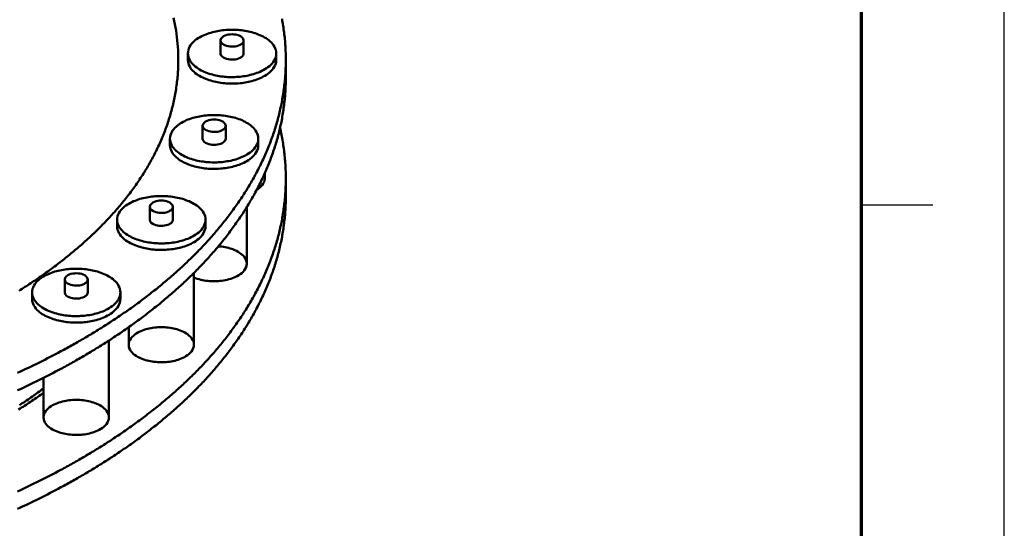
# Model space of a CAD drawing. Header units: millimetres. Extents: x 0 to 841, y 0 to 594.
# Tile 216 of 226: x 772 to 841, y 248 to 284. Entities that reach past the tile are written whole.
import ezdxf

# ---------------------------------------------------------------- set-up
doc = ezdxf.new("R2010")
doc.units = ezdxf.units.MM
for name, color, linetype, lineweight in [('FINA', 7, 'CONTINUOUS', 25), ('MARCO', 7, 'CONTINUOUS', 70), ('VIS', 7, 'CONTINUOUS', 50)]:
    doc.layers.add(name, color=color, linetype=linetype, lineweight=lineweight)

msp = doc.modelspace()

# ---------------------------------------------------------------- linework, layer by layer
at = {"layer": 'FINA'}
msp.add_line((831, 270.909), (836, 270.909), dxfattribs=at)
msp.add_lwpolyline([(0, 0), (841, 0), (841, 594), (0, 594)], close=True, dxfattribs=at)
at = {"layer": 'MARCO'}
msp.add_lwpolyline([(20, 10), (831, 10), (831, 584), (20, 584)], close=True, dxfattribs=at)
at = {"layer": 'VIS'}
for points in [[(783.209, 281.064), (783.207, 281.292), (783.202, 281.52), (783.192, 281.748), (783.178, 281.976), (783.161, 282.204), (783.139, 282.431), (783.114, 282.658), (783.085, 282.884), (783.052, 283.11), (783.015, 283.335), (782.975, 283.56), (782.931, 283.784), (782.883, 284.007)], [(783.209, 281.064), (783.207, 281.292), (783.202, 281.52), (783.192, 281.748), (783.178, 281.976), (783.161, 282.204), (783.139, 282.431), (783.114, 282.658), (783.085, 282.884), (783.052, 283.11), (783.015, 283.335), (782.975, 283.56), (782.931, 283.784), (782.883, 284.007)], [(790.732, 281.064), (790.731, 281.184), (790.73, 281.304), (790.728, 281.425), (790.724, 281.545), (790.72, 281.665), (790.715, 281.785), (790.709, 281.905), (790.702, 282.025), (790.694, 282.145), (790.685, 282.265), (790.675, 282.385), (790.665, 282.505), (790.653, 282.624), (790.641, 282.744), (790.627, 282.863), (790.613, 282.983), (790.598, 283.102), (790.581, 283.221), (790.564, 283.34), (790.546, 283.459), (790.527, 283.578), (790.508, 283.696), (790.487, 283.815), (790.465, 283.933)], [(790.06, 281.517), (790.052, 281.638), (790.028, 281.757), (789.989, 281.871), (789.937, 281.981), (789.874, 282.084), (789.802, 282.181), (789.722, 282.272), (789.635, 282.357), (789.544, 282.436), (789.447, 282.509), (789.347, 282.577), (789.244, 282.64), (789.138, 282.699), (789.03, 282.754), (788.92, 282.804), (788.808, 282.851), (788.695, 282.894), (788.58, 282.933), (788.465, 282.969), (788.348, 283.002), (788.231, 283.032), (788.113, 283.059), (787.994, 283.082), (787.875, 283.103), (787.755, 283.122), (787.635, 283.137), (787.515, 283.15), (787.394, 283.16), (787.273, 283.168), (787.152, 283.173), (787.031, 283.176), (786.91, 283.176), (786.789, 283.173), (786.668, 283.168), (786.547, 283.16), (786.426, 283.15), (786.306, 283.137), (786.186, 283.122), (786.066, 283.103), (785.947, 283.082), (785.828, 283.059), (785.71, 283.032), (785.593, 283.002), (785.476, 282.969), (785.361, 282.933), (785.246, 282.894), (785.133, 282.851), (785.021, 282.804), (784.911, 282.754), (784.803, 282.699), (784.697, 282.64), (784.594, 282.577), (784.494, 282.509), (784.398, 282.436), (784.306, 282.357), (784.219, 282.272), (784.139, 282.181), (784.067, 282.084), (784.004, 281.981), (783.952, 281.871), (783.913, 281.757), (783.889, 281.638), (783.881, 281.517)], [(787.777, 282.424), (787.745, 282.543), (787.669, 282.64), (787.569, 282.714), (787.457, 282.769), (787.339, 282.809), (787.218, 282.836), (787.095, 282.851), (786.971, 282.857), (786.846, 282.851), (786.723, 282.836), (786.602, 282.809), (786.484, 282.769), (786.372, 282.714), (786.272, 282.64), (786.196, 282.543), (786.165, 282.424)], [(786.165, 282.424), (786.195, 282.307), (786.269, 282.211), (786.366, 282.138), (786.475, 282.083), (786.59, 282.043), (786.708, 282.015), (786.829, 281.998), (786.951, 281.991), (787.072, 281.995), (787.193, 282.008), (787.313, 282.032), (787.429, 282.068), (787.54, 282.118)], [(786.165, 282.424), (786.165, 281.517)], [(787.54, 282.118), (787.598, 282.153), (787.652, 282.193), (787.701, 282.241), (787.74, 282.295), (787.767, 282.357), (787.777, 282.424)], [(787.777, 282.424), (787.777, 281.517)], [(772.072, 264.91), (772.174, 264.974), (772.276, 265.039), (772.378, 265.104), (772.479, 265.169), (772.581, 265.234), (772.682, 265.3), (772.782, 265.366), (772.883, 265.432), (772.983, 265.499), (773.084, 265.566), (773.184, 265.633), (773.283, 265.701), (773.383, 265.769), (773.482, 265.837), (773.581, 265.906), (773.68, 265.975), (773.778, 266.044), (773.877, 266.114), (773.975, 266.184), (774.073, 266.254), (774.17, 266.325), (774.268, 266.396), (774.365, 266.467), (774.462, 266.539), (774.558, 266.611), (774.654, 266.683), (774.75, 266.756), (774.846, 266.829), (774.942, 266.902), (775.037, 266.976), (775.132, 267.051), (775.227, 267.125), (775.321, 267.2), (775.415, 267.275), (775.509, 267.351), (775.602, 267.427), (775.696, 267.503), (775.789, 267.58), (775.881, 267.657), (775.973, 267.735), (776.065, 267.812), (776.157, 267.891), (776.248, 267.969), (776.339, 268.048), (776.43, 268.128), (776.52, 268.207), (776.611, 268.287), (776.7, 268.368), (776.79, 268.449), (776.878, 268.53), (776.967, 268.612), (777.055, 268.694), (777.143, 268.776), (777.231, 268.859), (777.318, 268.942), (777.405, 269.026), (777.491, 269.11), (777.577, 269.194), (777.663, 269.279), (777.748, 269.364), (777.833, 269.45), (777.917, 269.535), (778.001, 269.622), (778.085, 269.709), (778.168, 269.796), (778.251, 269.883), (778.333, 269.971), (778.415, 270.06), (778.497, 270.149), (778.578, 270.238), (778.658, 270.327), (778.738, 270.417), (778.818, 270.508), (778.897, 270.599), (778.976, 270.69), (779.054, 270.782), (779.132, 270.874), (779.209, 270.966), (779.285, 271.059), (779.362, 271.153), (779.437, 271.246), (779.513, 271.341), (779.587, 271.435), (779.661, 271.53), (779.735, 271.626), (779.808, 271.722), (779.88, 271.818), (779.952, 271.915), (780.024, 272.012), (780.094, 272.109), (780.164, 272.207), (780.234, 272.306), (780.303, 272.404), (780.371, 272.504), (780.439, 272.603), (780.506, 272.703), (780.573, 272.804), (780.639, 272.905), (780.704, 273.006), (780.769, 273.108), (780.833, 273.21), (780.896, 273.312), (780.958, 273.415), (781.02, 273.519), (781.082, 273.622), (781.142, 273.727), (781.202, 273.831), (781.261, 273.936), (781.32, 274.042), (781.377, 274.147), (781.434, 274.254), (781.49, 274.36), (781.546, 274.467), (781.6, 274.574), (781.654, 274.682), (781.708, 274.79), (781.76, 274.899), (781.811, 275.008), (781.862, 275.117), (781.912, 275.227), (781.961, 275.337), (782.01, 275.447), (782.057, 275.558), (782.104, 275.669), (782.149, 275.781), (782.194, 275.892), (782.238, 276.005), (782.281, 276.117), (782.324, 276.23), (782.365, 276.343), (782.406, 276.457), (782.445, 276.57), (782.484, 276.685), (782.521, 276.799), (782.558, 276.914), (782.594, 277.029), (782.629, 277.144), (782.663, 277.26), (782.696, 277.376), (782.728, 277.492), (782.759, 277.608), (782.789, 277.725), (782.818, 277.842), (782.846, 277.959), (782.873, 278.077), (782.899, 278.194), (782.924, 278.312), (782.948, 278.43), (782.971, 278.548), (782.993, 278.667), (783.014, 278.786), (783.034, 278.904), (783.053, 279.023), (783.071, 279.143), (783.087, 279.262), (783.103, 279.381), (783.118, 279.501), (783.131, 279.621), (783.144, 279.741), (783.155, 279.861), (783.165, 279.981), (783.174, 280.101), (783.183, 280.221), (783.19, 280.341), (783.196, 280.462), (783.201, 280.582), (783.204, 280.703), (783.207, 280.823), (783.209, 280.943), (783.209, 281.064)], [(772.072, 264.91), (772.174, 264.974), (772.276, 265.039), (772.378, 265.104), (772.479, 265.169), (772.581, 265.234), (772.682, 265.3), (772.782, 265.366), (772.883, 265.432), (772.983, 265.499), (773.084, 265.566), (773.184, 265.633), (773.283, 265.701), (773.383, 265.769), (773.482, 265.837), (773.581, 265.906), (773.68, 265.975), (773.778, 266.044), (773.877, 266.114), (773.975, 266.184), (774.073, 266.254), (774.17, 266.325), (774.268, 266.396), (774.365, 266.467), (774.462, 266.539), (774.558, 266.611), (774.654, 266.683), (774.75, 266.756), (774.846, 266.829), (774.942, 266.902), (775.037, 266.976), (775.132, 267.051), (775.227, 267.125), (775.321, 267.2), (775.415, 267.275), (775.509, 267.351), (775.602, 267.427), (775.696, 267.503), (775.789, 267.58), (775.881, 267.657), (775.973, 267.735), (776.065, 267.812), (776.157, 267.891), (776.248, 267.969), (776.339, 268.048), (776.43, 268.128), (776.52, 268.207), (776.611, 268.287), (776.7, 268.368), (776.79, 268.449), (776.878, 268.53), (776.967, 268.612), (777.055, 268.694), (777.143, 268.776), (777.231, 268.859), (777.318, 268.942), (777.405, 269.026), (777.491, 269.11), (777.577, 269.194), (777.663, 269.279), (777.748, 269.364), (777.833, 269.45), (777.917, 269.535), (778.001, 269.622), (778.085, 269.709), (778.168, 269.796), (778.251, 269.883), (778.333, 269.971), (778.415, 270.06), (778.497, 270.149), (778.578, 270.238), (778.658, 270.327), (778.738, 270.417), (778.818, 270.508), (778.897, 270.599), (778.976, 270.69), (779.054, 270.782), (779.132, 270.874), (779.209, 270.966), (779.285, 271.059), (779.362, 271.153), (779.437, 271.246), (779.513, 271.341), (779.587, 271.435), (779.661, 271.53), (779.735, 271.626), (779.808, 271.722), (779.88, 271.818), (779.952, 271.915), (780.024, 272.012), (780.094, 272.109), (780.164, 272.207), (780.234, 272.306), (780.303, 272.404), (780.371, 272.504), (780.439, 272.603), (780.506, 272.703), (780.573, 272.804), (780.639, 272.905), (780.704, 273.006), (780.769, 273.108), (780.833, 273.21), (780.896, 273.312), (780.958, 273.415), (781.02, 273.519), (781.082, 273.622), (781.142, 273.727), (781.202, 273.831), (781.261, 273.936), (781.32, 274.042), (781.377, 274.147), (781.434, 274.254), (781.49, 274.36), (781.546, 274.467), (781.6, 274.574), (781.654, 274.682), (781.708, 274.79), (781.76, 274.899), (781.811, 275.008), (781.862, 275.117), (781.912, 275.227), (781.961, 275.337), (782.01, 275.447), (782.057, 275.558), (782.104, 275.669), (782.149, 275.781), (782.194, 275.892), (782.238, 276.005), (782.281, 276.117), (782.324, 276.23), (782.365, 276.343), (782.406, 276.457), (782.445, 276.57), (782.484, 276.685), (782.521, 276.799), (782.558, 276.914), (782.594, 277.029), (782.629, 277.144), (782.663, 277.26), (782.696, 277.376), (782.728, 277.492), (782.759, 277.608), (782.789, 277.725), (782.818, 277.842), (782.846, 277.959), (782.873, 278.077), (782.899, 278.194), (782.924, 278.312), (782.948, 278.43), (782.971, 278.548), (782.993, 278.667), (783.014, 278.786), (783.034, 278.904), (783.053, 279.023), (783.071, 279.143), (783.087, 279.262), (783.103, 279.381), (783.118, 279.501), (783.131, 279.621), (783.144, 279.741), (783.155, 279.861), (783.165, 279.981), (783.174, 280.101), (783.183, 280.221), (783.19, 280.341), (783.196, 280.462), (783.201, 280.582), (783.204, 280.703), (783.207, 280.823), (783.209, 280.943), (783.209, 281.064)], [(774.994, 260.665), (775.1, 260.722), (775.206, 260.779), (775.311, 260.837), (775.417, 260.895), (775.522, 260.952), (775.627, 261.011), (775.732, 261.069), (775.837, 261.128), (775.942, 261.187), (776.046, 261.246), (776.151, 261.306), (776.255, 261.365), (776.359, 261.425), (776.463, 261.486), (776.567, 261.546), (776.671, 261.607), (776.774, 261.668), (776.878, 261.729), (776.981, 261.791), (777.084, 261.853), (777.187, 261.915), (777.29, 261.977), (777.392, 262.04), (777.495, 262.102), (777.597, 262.166), (777.699, 262.229), (777.801, 262.293), (777.903, 262.357), (778.004, 262.421), (778.106, 262.485), (778.207, 262.55), (778.308, 262.615), (778.409, 262.68), (778.51, 262.746), (778.61, 262.812), (778.71, 262.878), (778.811, 262.944), (778.911, 263.011), (779.01, 263.078), (779.11, 263.145), (779.209, 263.213), (779.309, 263.281), (779.408, 263.349), (779.506, 263.417), (779.605, 263.486), (779.703, 263.555), (779.802, 263.624), (779.9, 263.694), (779.998, 263.764), (780.095, 263.834), (780.193, 263.904), (780.29, 263.975), (780.387, 264.046), (780.483, 264.117), (780.58, 264.189), (780.676, 264.261), (780.772, 264.333), (780.868, 264.406), (780.964, 264.478), (781.059, 264.552), (781.154, 264.625), (781.249, 264.699), (781.344, 264.773), (781.438, 264.847), (781.532, 264.922), (781.626, 264.997), (781.72, 265.072), (781.814, 265.148), (781.907, 265.223), (782, 265.3), (782.092, 265.376), (782.185, 265.453), (782.277, 265.53), (782.369, 265.608), (782.46, 265.685), (782.552, 265.764), (782.643, 265.842), (782.734, 265.921), (782.824, 266), (782.914, 266.079), (783.004, 266.159), (783.094, 266.239), (783.183, 266.319), (783.272, 266.4), (783.361, 266.481), (783.45, 266.562), (783.538, 266.644), (783.626, 266.726), (783.713, 266.809), (783.8, 266.891), (783.887, 266.974), (783.974, 267.058), (784.06, 267.141), (784.146, 267.225), (784.232, 267.31), (784.317, 267.395), (784.402, 267.48), (784.486, 267.565), (784.571, 267.651), (784.654, 267.737), (784.738, 267.823), (784.821, 267.91), (784.904, 267.997), (784.986, 268.085), (785.068, 268.172), (785.15, 268.261), (785.231, 268.349), (785.312, 268.438), (785.393, 268.527), (785.473, 268.617), (785.553, 268.707), (785.632, 268.797), (785.711, 268.888), (785.789, 268.979), (785.868, 269.07), (785.945, 269.162), (786.023, 269.254), (786.099, 269.346), (786.176, 269.439), (786.252, 269.532), (786.327, 269.625), (786.403, 269.719), (786.477, 269.813), (786.551, 269.908), (786.625, 270.003), (786.698, 270.098), (786.771, 270.194), (786.844, 270.29), (786.916, 270.386), (786.987, 270.483), (787.058, 270.58), (787.128, 270.677), (787.198, 270.775), (787.267, 270.873), (787.336, 270.972), (787.405, 271.07), (787.473, 271.17), (787.54, 271.269), (787.607, 271.369), (787.673, 271.469), (787.739, 271.57), (787.804, 271.671), (787.868, 271.772), (787.932, 271.874), (787.996, 271.976), (788.059, 272.079), (788.121, 272.181), (788.183, 272.284), (788.244, 272.388), (788.305, 272.492), (788.365, 272.596), (788.424, 272.7), (788.483, 272.805), (788.541, 272.91), (788.598, 273.016), (788.655, 273.122), (788.712, 273.228), (788.767, 273.335), (788.822, 273.441), (788.876, 273.549), (788.93, 273.656), (788.983, 273.764), (789.035, 273.872), (789.087, 273.981), (789.138, 274.09), (789.188, 274.199), (789.238, 274.308), (789.287, 274.418), (789.335, 274.528), (789.382, 274.639), (789.429, 274.75), (789.475, 274.861), (789.52, 274.972), (789.565, 275.084), (789.608, 275.195), (789.651, 275.308), (789.694, 275.42), (789.735, 275.533), (789.776, 275.646), (789.816, 275.759), (789.855, 275.873), (789.893, 275.987), (789.931, 276.101), (789.967, 276.216), (790.003, 276.33), (790.039, 276.445), (790.073, 276.56), (790.107, 276.676), (790.139, 276.791), (790.171, 276.907), (790.202, 277.023), (790.232, 277.14), (790.262, 277.256), (790.29, 277.373), (790.318, 277.49), (790.345, 277.607), (790.371, 277.725), (790.396, 277.842), (790.42, 277.96), (790.443, 278.078), (790.466, 278.196), (790.487, 278.314), (790.508, 278.432), (790.528, 278.551), (790.546, 278.67), (790.564, 278.789), (790.581, 278.908), (790.598, 279.027), (790.613, 279.146), (790.627, 279.265), (790.641, 279.385), (790.653, 279.504), (790.665, 279.624), (790.675, 279.743), (790.685, 279.863), (790.694, 279.983), (790.702, 280.103), (790.709, 280.223), (790.715, 280.343), (790.72, 280.463), (790.724, 280.583), (790.728, 280.703), (790.73, 280.824), (790.731, 280.944), (790.732, 281.064)], [(783.209, 281.064), (783.209, 281.064)], [(783.881, 281.517), (783.889, 281.396), (783.913, 281.277), (783.953, 281.162), (784.005, 281.053), (784.068, 280.949), (784.141, 280.852), (784.221, 280.761), (784.308, 280.676), (784.4, 280.597), (784.497, 280.523), (784.597, 280.455), (784.701, 280.392), (784.807, 280.333), (784.916, 280.278), (785.026, 280.228), (785.139, 280.182), (785.252, 280.139), (785.367, 280.099), (785.483, 280.063), (785.6, 280.031), (785.718, 280.001), (785.837, 279.974), (785.956, 279.951), (786.075, 279.93), (786.196, 279.912), (786.316, 279.896), (786.437, 279.883), (786.558, 279.873), (786.679, 279.866), (786.801, 279.861), (786.922, 279.859), (787.043, 279.859), (787.165, 279.862), (787.286, 279.867), (787.407, 279.875), (787.528, 279.886), (787.649, 279.899), (787.77, 279.915), (787.89, 279.934), (788.009, 279.955), (788.128, 279.979), (788.247, 280.007), (788.364, 280.037), (788.481, 280.07), (788.597, 280.107), (788.712, 280.147), (788.825, 280.191), (788.937, 280.238), (789.047, 280.289), (789.155, 280.344)], [(783.881, 281.517), (783.881, 281.064)], [(783.881, 281.064), (783.889, 280.943), (783.913, 280.824), (783.953, 280.709), (784.005, 280.599), (784.068, 280.496), (784.141, 280.398), (784.221, 280.307), (784.308, 280.223), (784.4, 280.144), (784.497, 280.07), (784.597, 280.002), (784.701, 279.938), (784.807, 279.88), (784.916, 279.825), (785.026, 279.775), (785.139, 279.728), (785.252, 279.685), (785.367, 279.646), (785.483, 279.61), (785.6, 279.577), (785.718, 279.548), (785.837, 279.521), (785.956, 279.497), (786.075, 279.476), (786.196, 279.458), (786.316, 279.443), (786.437, 279.43), (786.558, 279.42), (786.679, 279.413), (786.801, 279.408), (786.922, 279.405), (787.043, 279.406), (787.165, 279.408), (787.286, 279.414), (787.407, 279.422), (787.528, 279.432), (787.649, 279.446), (787.77, 279.462), (787.89, 279.48), (788.009, 279.502), (788.128, 279.526), (788.247, 279.553), (788.364, 279.584), (788.481, 279.617), (788.597, 279.654), (788.712, 279.694), (788.825, 279.737), (788.937, 279.785), (789.047, 279.836), (789.155, 279.891)], [(786.165, 281.517), (786.195, 281.4), (786.269, 281.304), (786.366, 281.231), (786.475, 281.176), (786.59, 281.136), (786.708, 281.108), (786.829, 281.091), (786.951, 281.085), (787.072, 281.088), (787.193, 281.101), (787.313, 281.126), (787.429, 281.161), (787.54, 281.211)], [(787.54, 281.211), (787.598, 281.246), (787.652, 281.287), (787.701, 281.334), (787.74, 281.389), (787.767, 281.451), (787.777, 281.517)], [(789.155, 280.344), (789.268, 280.408), (789.378, 280.477), (789.483, 280.552), (789.585, 280.633), (789.68, 280.72), (789.769, 280.815), (789.85, 280.916), (789.921, 281.024), (789.979, 281.14), (790.023, 281.262), (790.051, 281.388), (790.06, 281.517)], [(789.155, 279.891), (789.268, 279.955), (789.378, 280.024), (789.483, 280.099), (789.585, 280.18), (789.68, 280.267), (789.769, 280.361), (789.85, 280.463), (789.921, 280.571), (789.979, 280.687), (790.023, 280.808), (790.051, 280.935), (790.06, 281.064)], [(790.06, 281.517), (790.06, 281.064)], [(790.732, 281.064), (790.732, 279.84)], [(774.994, 259.441), (775.1, 259.498), (775.206, 259.555), (775.311, 259.613), (775.417, 259.671), (775.522, 259.729), (775.627, 259.787), (775.732, 259.845), (775.837, 259.904), (775.942, 259.963), (776.046, 260.022), (776.151, 260.082), (776.255, 260.141), (776.359, 260.201), (776.463, 260.262), (776.567, 260.322), (776.671, 260.383), (776.774, 260.444), (776.878, 260.505), (776.981, 260.567), (777.084, 260.629), (777.187, 260.691), (777.29, 260.753), (777.392, 260.816), (777.495, 260.878), (777.597, 260.942), (777.699, 261.005), (777.801, 261.069), (777.903, 261.133), (778.004, 261.197), (778.106, 261.261), (778.207, 261.326), (778.308, 261.391), (778.409, 261.456), (778.51, 261.522), (778.61, 261.588), (778.71, 261.654), (778.811, 261.721), (778.911, 261.787), (779.01, 261.854), (779.11, 261.921), (779.209, 261.989), (779.309, 262.057), (779.408, 262.125), (779.506, 262.193), (779.605, 262.262), (779.703, 262.331), (779.802, 262.4), (779.9, 262.47), (779.998, 262.54), (780.095, 262.61), (780.193, 262.68), (780.29, 262.751), (780.387, 262.822), (780.483, 262.893), (780.58, 262.965), (780.676, 263.037), (780.772, 263.109), (780.868, 263.182), (780.964, 263.254), (781.059, 263.328), (781.154, 263.401), (781.249, 263.475), (781.344, 263.549), (781.438, 263.623), (781.532, 263.698), (781.626, 263.773), (781.72, 263.848), (781.814, 263.924), (781.907, 264), (782, 264.076), (782.092, 264.152), (782.185, 264.229), (782.277, 264.306), (782.369, 264.384), (782.46, 264.461), (782.552, 264.54), (782.643, 264.618), (782.734, 264.697), (782.824, 264.776), (782.914, 264.855), (783.004, 264.935), (783.094, 265.015), (783.183, 265.095), (783.272, 265.176), (783.361, 265.257), (783.45, 265.339), (783.538, 265.42), (783.626, 265.502), (783.713, 265.585), (783.8, 265.667), (783.887, 265.75), (783.974, 265.834), (784.06, 265.917), (784.146, 266.001), (784.232, 266.086), (784.317, 266.171), (784.402, 266.256), (784.486, 266.341), (784.571, 266.427), (784.654, 266.513), (784.738, 266.599), (784.821, 266.686), (784.904, 266.773), (784.986, 266.861), (785.068, 266.949), (785.15, 267.037), (785.231, 267.125), (785.312, 267.214), (785.393, 267.303), (785.473, 267.393), (785.553, 267.483), (785.632, 267.573), (785.711, 267.664), (785.789, 267.755), (785.868, 267.846), (785.945, 267.938), (786.023, 268.03), (786.099, 268.122), (786.176, 268.215), (786.252, 268.308), (786.327, 268.401), (786.403, 268.495), (786.477, 268.589), (786.551, 268.684), (786.625, 268.779), (786.698, 268.874), (786.771, 268.97), (786.844, 269.066), (786.916, 269.162), (786.987, 269.259), (787.058, 269.356), (787.128, 269.453), (787.198, 269.551), (787.267, 269.649), (787.336, 269.748), (787.405, 269.846), (787.473, 269.946), (787.54, 270.045), (787.607, 270.145), (787.673, 270.245), (787.739, 270.346), (787.804, 270.447), (787.868, 270.548), (787.932, 270.65), (787.996, 270.752), (788.059, 270.855), (788.121, 270.957), (788.183, 271.06), (788.244, 271.164), (788.305, 271.268), (788.365, 271.372), (788.424, 271.476), (788.483, 271.581), (788.541, 271.686), (788.598, 271.792), (788.655, 271.898), (788.712, 272.004), (788.767, 272.111), (788.822, 272.217), (788.876, 272.325), (788.93, 272.432), (788.983, 272.54), (789.035, 272.648), (789.087, 272.757), (789.138, 272.866), (789.188, 272.975), (789.238, 273.084), (789.287, 273.194), (789.335, 273.304), (789.382, 273.415), (789.429, 273.526), (789.475, 273.637), (789.52, 273.748), (789.565, 273.86), (789.608, 273.972), (789.651, 274.084), (789.694, 274.196), (789.735, 274.309), (789.776, 274.422), (789.816, 274.536), (789.855, 274.649), (789.893, 274.763), (789.931, 274.877), (789.967, 274.992), (790.003, 275.106), (790.039, 275.221), (790.073, 275.336), (790.107, 275.452), (790.139, 275.568), (790.171, 275.683), (790.202, 275.8), (790.232, 275.916), (790.262, 276.032), (790.29, 276.149), (790.318, 276.266), (790.345, 276.383), (790.371, 276.501), (790.396, 276.618), (790.42, 276.736), (790.443, 276.854), (790.466, 276.972), (790.487, 277.09), (790.508, 277.209), (790.528, 277.327), (790.546, 277.446), (790.564, 277.565), (790.581, 277.684), (790.598, 277.803), (790.613, 277.922), (790.627, 278.041), (790.641, 278.161), (790.653, 278.28), (790.665, 278.4), (790.675, 278.52), (790.685, 278.639), (790.694, 278.759), (790.702, 278.879), (790.709, 278.999), (790.715, 279.119), (790.72, 279.239), (790.724, 279.359), (790.728, 279.48), (790.73, 279.6), (790.731, 279.72), (790.732, 279.84)], [(788.807, 275.547), (788.799, 275.668), (788.775, 275.787), (788.736, 275.901), (788.684, 276.011), (788.621, 276.114), (788.549, 276.211), (788.469, 276.302), (788.383, 276.387), (788.291, 276.466), (788.194, 276.539), (788.094, 276.607), (787.991, 276.67), (787.885, 276.729), (787.777, 276.784), (787.667, 276.834), (787.555, 276.881), (787.442, 276.924), (787.328, 276.963), (787.212, 276.999), (787.095, 277.032), (786.978, 277.062), (786.86, 277.089), (786.741, 277.112), (786.622, 277.133), (786.502, 277.152), (786.382, 277.167), (786.262, 277.18), (786.141, 277.19), (786.02, 277.198), (785.899, 277.203), (785.778, 277.206), (785.657, 277.206), (785.536, 277.203), (785.415, 277.198), (785.294, 277.19), (785.174, 277.18), (785.053, 277.167), (784.933, 277.152), (784.813, 277.133), (784.694, 277.112), (784.575, 277.089), (784.457, 277.062), (784.34, 277.032), (784.223, 276.999), (784.108, 276.963), (783.993, 276.924), (783.88, 276.881), (783.768, 276.834), (783.658, 276.784), (783.55, 276.729), (783.444, 276.67), (783.341, 276.607), (783.241, 276.539), (783.145, 276.466), (783.053, 276.387), (782.966, 276.302), (782.886, 276.211), (782.814, 276.114), (782.751, 276.011), (782.699, 275.901), (782.66, 275.787), (782.636, 275.668), (782.628, 275.547)], [(786.524, 276.454), (786.493, 276.573), (786.416, 276.67), (786.316, 276.744), (786.204, 276.799), (786.087, 276.839), (785.965, 276.866), (785.842, 276.881), (785.718, 276.887), (785.593, 276.881), (785.47, 276.866), (785.349, 276.839), (785.231, 276.799), (785.119, 276.744), (785.02, 276.67), (784.943, 276.573), (784.912, 276.454)], [(784.912, 276.454), (784.942, 276.337), (785.016, 276.241), (785.113, 276.168), (785.222, 276.113), (785.337, 276.073), (785.455, 276.045), (785.576, 276.028), (785.698, 276.021), (785.819, 276.025), (785.941, 276.038), (786.06, 276.062), (786.176, 276.098), (786.288, 276.148)], [(784.912, 276.454), (784.912, 275.547)], [(786.288, 276.148), (786.346, 276.183), (786.4, 276.223), (786.448, 276.271), (786.487, 276.325), (786.514, 276.387), (786.524, 276.454)], [(786.524, 276.454), (786.524, 275.547)], [(790.732, 272.768), (790.731, 272.891), (790.73, 273.014), (790.727, 273.137), (790.724, 273.26), (790.72, 273.383), (790.714, 273.506), (790.708, 273.629), (790.701, 273.752), (790.692, 273.874), (790.683, 273.997), (790.673, 274.12), (790.662, 274.242), (790.649, 274.364), (790.636, 274.487), (790.622, 274.609), (790.607, 274.731), (790.591, 274.853), (790.574, 274.975), (790.557, 275.096), (790.538, 275.218), (790.518, 275.339), (790.497, 275.461), (790.476, 275.582), (790.453, 275.703), (790.43, 275.823), (790.405, 275.944), (790.38, 276.064), (790.354, 276.184), (790.327, 276.304)], [(782.628, 275.547), (782.636, 275.426), (782.661, 275.307), (782.7, 275.192), (782.752, 275.083), (782.815, 274.979), (782.888, 274.882), (782.968, 274.791), (783.055, 274.706), (783.147, 274.627), (783.244, 274.553), (783.345, 274.485), (783.448, 274.422), (783.554, 274.363), (783.663, 274.308), (783.774, 274.258), (783.886, 274.212), (783.999, 274.169), (784.114, 274.129), (784.23, 274.093), (784.347, 274.061), (784.465, 274.031), (784.584, 274.004), (784.703, 273.981), (784.823, 273.96), (784.943, 273.942), (785.063, 273.926), (785.184, 273.913), (785.305, 273.903), (785.426, 273.896), (785.548, 273.891), (785.669, 273.889), (785.791, 273.889), (785.912, 273.892), (786.033, 273.897), (786.155, 273.905), (786.276, 273.916), (786.396, 273.929), (786.517, 273.945), (786.637, 273.964), (786.756, 273.985), (786.875, 274.009), (786.994, 274.037), (787.111, 274.067), (787.228, 274.1), (787.344, 274.137), (787.459, 274.177), (787.572, 274.221), (787.684, 274.268), (787.794, 274.319), (787.902, 274.374)], [(782.628, 275.547), (782.628, 275.094)], [(782.628, 275.094), (782.636, 274.973), (782.661, 274.854), (782.7, 274.739), (782.752, 274.629), (782.815, 274.526), (782.888, 274.428), (782.968, 274.337), (783.055, 274.253), (783.147, 274.174), (783.244, 274.1), (783.345, 274.032), (783.448, 273.968), (783.554, 273.91), (783.663, 273.855), (783.774, 273.805), (783.886, 273.758), (783.999, 273.715), (784.114, 273.676), (784.23, 273.64), (784.347, 273.607), (784.465, 273.578), (784.584, 273.551), (784.703, 273.527), (784.823, 273.506), (784.943, 273.488), (785.063, 273.473), (785.184, 273.46), (785.305, 273.45), (785.426, 273.443), (785.548, 273.438), (785.669, 273.435), (785.791, 273.436), (785.912, 273.438), (786.033, 273.444), (786.155, 273.452), (786.276, 273.462), (786.396, 273.476), (786.517, 273.492), (786.637, 273.51), (786.756, 273.532), (786.875, 273.556), (786.994, 273.583), (787.111, 273.614), (787.228, 273.647), (787.344, 273.684), (787.459, 273.724), (787.572, 273.767), (787.684, 273.815), (787.794, 273.866), (787.902, 273.921)], [(784.912, 275.547), (784.942, 275.43), (785.016, 275.334), (785.113, 275.261), (785.222, 275.206), (785.337, 275.166), (785.455, 275.138), (785.576, 275.121), (785.698, 275.115), (785.819, 275.118), (785.941, 275.131), (786.06, 275.156), (786.176, 275.191), (786.288, 275.241)], [(786.288, 275.241), (786.346, 275.276), (786.4, 275.317), (786.448, 275.364), (786.487, 275.419), (786.514, 275.481), (786.524, 275.547)], [(787.902, 274.374), (788.015, 274.438), (788.125, 274.507), (788.23, 274.582), (788.332, 274.663), (788.427, 274.75), (788.516, 274.845), (788.597, 274.946), (788.668, 275.054), (788.726, 275.17), (788.77, 275.292), (788.798, 275.418), (788.807, 275.547)], [(787.902, 273.921), (788.015, 273.985), (788.125, 274.054), (788.23, 274.129), (788.332, 274.21), (788.427, 274.297), (788.516, 274.391), (788.597, 274.493), (788.668, 274.601), (788.726, 274.717), (788.77, 274.838), (788.798, 274.965), (788.807, 275.094)], [(788.807, 275.547), (788.807, 275.094)], [(789.207, 273.016), (789.221, 272.976), (789.233, 272.936), (789.242, 272.895), (789.249, 272.853), (789.253, 272.811), (789.254, 272.768)], [(789.254, 273.121), (789.254, 272.768)], [(774.994, 252.37), (775.1, 252.427), (775.206, 252.484), (775.311, 252.541), (775.417, 252.599), (775.522, 252.657), (775.627, 252.715), (775.732, 252.774), (775.837, 252.832), (775.942, 252.891), (776.046, 252.951), (776.151, 253.01), (776.255, 253.07), (776.359, 253.13), (776.463, 253.19), (776.567, 253.251), (776.671, 253.311), (776.774, 253.372), (776.878, 253.434), (776.981, 253.495), (777.084, 253.557), (777.187, 253.619), (777.29, 253.681), (777.392, 253.744), (777.495, 253.807), (777.597, 253.87), (777.699, 253.933), (777.801, 253.997), (777.903, 254.061), (778.004, 254.125), (778.106, 254.19), (778.207, 254.255), (778.308, 254.32), (778.409, 254.385), (778.51, 254.45), (778.61, 254.516), (778.71, 254.582), (778.811, 254.649), (778.911, 254.716), (779.01, 254.783), (779.11, 254.85), (779.209, 254.917), (779.309, 254.985), (779.408, 255.053), (779.506, 255.122), (779.605, 255.19), (779.703, 255.259), (779.802, 255.329), (779.9, 255.398), (779.998, 255.468), (780.095, 255.538), (780.193, 255.609), (780.29, 255.679), (780.387, 255.75), (780.483, 255.822), (780.58, 255.893), (780.676, 255.965), (780.772, 256.038), (780.868, 256.11), (780.964, 256.183), (781.059, 256.256), (781.154, 256.329), (781.249, 256.403), (781.344, 256.477), (781.438, 256.552), (781.532, 256.626), (781.626, 256.701), (781.72, 256.776), (781.814, 256.852), (781.907, 256.928), (782, 257.004), (782.092, 257.081), (782.185, 257.157), (782.277, 257.235), (782.369, 257.312), (782.46, 257.39), (782.552, 257.468), (782.643, 257.546), (782.734, 257.625), (782.824, 257.704), (782.914, 257.784), (783.004, 257.863), (783.094, 257.943), (783.183, 258.024), (783.272, 258.105), (783.361, 258.186), (783.45, 258.267), (783.538, 258.349), (783.626, 258.431), (783.713, 258.513), (783.8, 258.596), (783.887, 258.679), (783.974, 258.762), (784.06, 258.846), (784.146, 258.93), (784.232, 259.014), (784.317, 259.099), (784.402, 259.184), (784.486, 259.269), (784.571, 259.355), (784.654, 259.441), (784.738, 259.528), (784.821, 259.615), (784.904, 259.702), (784.986, 259.789), (785.068, 259.877), (785.15, 259.965), (785.231, 260.054), (785.312, 260.142), (785.393, 260.232), (785.473, 260.321), (785.553, 260.411), (785.632, 260.501), (785.711, 260.592), (785.789, 260.683), (785.868, 260.774), (785.945, 260.866), (786.023, 260.958), (786.099, 261.051), (786.176, 261.143), (786.252, 261.236), (786.327, 261.33), (786.403, 261.424), (786.477, 261.518), (786.551, 261.612), (786.625, 261.707), (786.698, 261.803), (786.771, 261.898), (786.844, 261.994), (786.916, 262.091), (786.987, 262.187), (787.058, 262.284), (787.128, 262.382), (787.198, 262.479), (787.267, 262.578), (787.336, 262.676), (787.405, 262.775), (787.473, 262.874), (787.54, 262.974), (787.607, 263.074), (787.673, 263.174), (787.739, 263.274), (787.804, 263.375), (787.868, 263.477), (787.932, 263.579), (787.996, 263.681), (788.059, 263.783), (788.121, 263.886), (788.183, 263.989), (788.244, 264.092), (788.305, 264.196), (788.365, 264.3), (788.424, 264.405), (788.483, 264.51), (788.541, 264.615), (788.598, 264.72), (788.655, 264.826), (788.712, 264.932), (788.767, 265.039), (788.822, 265.146), (788.876, 265.253), (788.93, 265.361), (788.983, 265.469), (789.035, 265.577), (789.087, 265.685), (789.138, 265.794), (789.188, 265.903), (789.238, 266.013), (789.287, 266.123), (789.335, 266.233), (789.382, 266.343), (789.429, 266.454), (789.475, 266.565), (789.52, 266.676), (789.565, 266.788), (789.608, 266.9), (789.651, 267.012), (789.694, 267.125), (789.735, 267.238), (789.776, 267.351), (789.816, 267.464), (789.855, 267.578), (789.893, 267.691), (789.931, 267.806), (789.967, 267.92), (790.003, 268.035), (790.039, 268.15), (790.073, 268.265), (790.107, 268.38), (790.139, 268.496), (790.171, 268.612), (790.202, 268.728), (790.232, 268.844), (790.262, 268.961), (790.29, 269.078), (790.318, 269.195), (790.345, 269.312), (790.371, 269.429), (790.396, 269.547), (790.42, 269.664), (790.443, 269.782), (790.466, 269.9), (790.487, 270.019), (790.508, 270.137), (790.528, 270.256), (790.546, 270.374), (790.564, 270.493), (790.581, 270.612), (790.598, 270.731), (790.613, 270.85), (790.627, 270.97), (790.641, 271.089), (790.653, 271.209), (790.665, 271.328), (790.675, 271.448), (790.685, 271.568), (790.694, 271.688), (790.702, 271.808), (790.709, 271.928), (790.715, 272.048), (790.72, 272.168), (790.724, 272.288), (790.728, 272.408), (790.73, 272.528), (790.731, 272.648), (790.732, 272.768)], [(789.254, 272.768), (789.242, 272.641), (789.206, 272.517), (789.149, 272.401), (789.077, 272.295), (788.992, 272.198), (788.898, 272.111), (788.796, 272.032), (788.689, 271.961)], [(790.732, 272.768), (790.732, 271.545)], [(774.994, 251.146), (775.1, 251.203), (775.206, 251.26), (775.311, 251.317), (775.417, 251.375), (775.522, 251.433), (775.627, 251.491), (775.732, 251.55), (775.837, 251.608), (775.942, 251.667), (776.046, 251.727), (776.151, 251.786), (776.255, 251.846), (776.359, 251.906), (776.463, 251.966), (776.567, 252.027), (776.671, 252.087), (776.774, 252.148), (776.878, 252.21), (776.981, 252.271), (777.084, 252.333), (777.187, 252.395), (777.29, 252.457), (777.392, 252.52), (777.495, 252.583), (777.597, 252.646), (777.699, 252.71), (777.801, 252.773), (777.903, 252.837), (778.004, 252.901), (778.106, 252.966), (778.207, 253.031), (778.308, 253.096), (778.409, 253.161), (778.51, 253.227), (778.61, 253.292), (778.71, 253.359), (778.811, 253.425), (778.911, 253.492), (779.01, 253.559), (779.11, 253.626), (779.209, 253.693), (779.309, 253.761), (779.408, 253.829), (779.506, 253.898), (779.605, 253.967), (779.703, 254.036), (779.802, 254.105), (779.9, 254.174), (779.998, 254.244), (780.095, 254.314), (780.193, 254.385), (780.29, 254.456), (780.387, 254.527), (780.483, 254.598), (780.58, 254.669), (780.676, 254.741), (780.772, 254.814), (780.868, 254.886), (780.964, 254.959), (781.059, 255.032), (781.154, 255.105), (781.249, 255.179), (781.344, 255.253), (781.438, 255.328), (781.532, 255.402), (781.626, 255.477), (781.72, 255.552), (781.814, 255.628), (781.907, 255.704), (782, 255.78), (782.092, 255.857), (782.185, 255.934), (782.277, 256.011), (782.369, 256.088), (782.46, 256.166), (782.552, 256.244), (782.643, 256.323), (782.734, 256.401), (782.824, 256.48), (782.914, 256.56), (783.004, 256.639), (783.094, 256.72), (783.183, 256.8), (783.272, 256.881), (783.361, 256.962), (783.45, 257.043), (783.538, 257.125), (783.626, 257.207), (783.713, 257.289), (783.8, 257.372), (783.887, 257.455), (783.974, 257.538), (784.06, 257.622), (784.146, 257.706), (784.232, 257.79), (784.317, 257.875), (784.402, 257.96), (784.486, 258.046), (784.571, 258.131), (784.654, 258.217), (784.738, 258.304), (784.821, 258.391), (784.904, 258.478), (784.986, 258.565), (785.068, 258.653), (785.15, 258.741), (785.231, 258.83), (785.312, 258.919), (785.393, 259.008), (785.473, 259.097), (785.553, 259.187), (785.632, 259.278), (785.711, 259.368), (785.789, 259.459), (785.868, 259.55), (785.945, 259.642), (786.023, 259.734), (786.099, 259.827), (786.176, 259.919), (786.252, 260.012), (786.327, 260.106), (786.403, 260.2), (786.477, 260.294), (786.551, 260.388), (786.625, 260.483), (786.698, 260.579), (786.771, 260.674), (786.844, 260.77), (786.916, 260.867), (786.987, 260.963), (787.058, 261.06), (787.128, 261.158), (787.198, 261.256), (787.267, 261.354), (787.336, 261.452), (787.405, 261.551), (787.473, 261.65), (787.54, 261.75), (787.607, 261.85), (787.673, 261.95), (787.739, 262.051), (787.804, 262.152), (787.868, 262.253), (787.932, 262.355), (787.996, 262.457), (788.059, 262.559), (788.121, 262.662), (788.183, 262.765), (788.244, 262.868), (788.305, 262.972), (788.365, 263.076), (788.424, 263.181), (788.483, 263.286), (788.541, 263.391), (788.598, 263.496), (788.655, 263.602), (788.712, 263.709), (788.767, 263.815), (788.822, 263.922), (788.876, 264.029), (788.93, 264.137), (788.983, 264.245), (789.035, 264.353), (789.087, 264.461), (789.138, 264.57), (789.188, 264.679), (789.238, 264.789), (789.287, 264.899), (789.335, 265.009), (789.382, 265.119), (789.429, 265.23), (789.475, 265.341), (789.52, 265.452), (789.565, 265.564), (789.608, 265.676), (789.651, 265.788), (789.694, 265.901), (789.735, 266.014), (789.776, 266.127), (789.816, 266.24), (789.855, 266.354), (789.893, 266.468), (789.931, 266.582), (789.967, 266.696), (790.003, 266.811), (790.039, 266.926), (790.073, 267.041), (790.107, 267.156), (790.139, 267.272), (790.171, 267.388), (790.202, 267.504), (790.232, 267.62), (790.262, 267.737), (790.29, 267.854), (790.318, 267.971), (790.345, 268.088), (790.371, 268.205), (790.396, 268.323), (790.42, 268.44), (790.443, 268.558), (790.466, 268.676), (790.487, 268.795), (790.508, 268.913), (790.528, 269.032), (790.546, 269.15), (790.564, 269.269), (790.581, 269.388), (790.598, 269.507), (790.613, 269.626), (790.627, 269.746), (790.641, 269.865), (790.653, 269.985), (790.665, 270.104), (790.675, 270.224), (790.685, 270.344), (790.694, 270.464), (790.702, 270.584), (790.709, 270.704), (790.715, 270.824), (790.72, 270.944), (790.724, 271.064), (790.728, 271.184), (790.73, 271.304), (790.731, 271.424), (790.732, 271.545)], [(785.111, 269.877), (785.103, 269.997), (785.079, 270.116), (785.04, 270.231), (784.989, 270.34), (784.926, 270.443), (784.853, 270.54), (784.773, 270.631), (784.687, 270.716), (784.595, 270.795), (784.499, 270.868), (784.399, 270.936), (784.295, 271), (784.19, 271.059), (784.081, 271.113), (783.971, 271.164), (783.86, 271.21), (783.746, 271.253), (783.632, 271.292), (783.516, 271.328), (783.4, 271.361), (783.282, 271.391), (783.164, 271.418), (783.045, 271.442), (782.926, 271.463), (782.806, 271.481), (782.686, 271.497), (782.566, 271.509), (782.445, 271.52), (782.324, 271.527), (782.204, 271.533), (782.082, 271.535), (781.961, 271.535), (781.84, 271.533), (781.719, 271.527), (781.598, 271.52), (781.478, 271.509), (781.357, 271.497), (781.237, 271.481), (781.118, 271.463), (780.998, 271.442), (780.88, 271.418), (780.762, 271.391), (780.644, 271.361), (780.528, 271.328), (780.412, 271.292), (780.298, 271.253), (780.184, 271.21), (780.073, 271.164), (779.962, 271.113), (779.854, 271.059), (779.748, 271), (779.645, 270.936), (779.545, 270.868), (779.449, 270.795), (779.357, 270.716), (779.271, 270.631), (779.191, 270.54), (779.118, 270.443), (779.055, 270.34), (779.003, 270.231), (778.965, 270.116), (778.941, 269.997), (778.932, 269.877)], [(782.828, 270.783), (782.797, 270.902), (782.72, 271), (782.62, 271.073), (782.509, 271.128), (782.391, 271.168), (782.269, 271.195), (782.146, 271.211), (782.022, 271.216), (781.898, 271.211), (781.774, 271.195), (781.653, 271.168), (781.535, 271.128), (781.424, 271.073), (781.324, 271), (781.247, 270.902), (781.216, 270.783)], [(781.216, 270.783), (781.246, 270.666), (781.32, 270.57), (781.417, 270.497), (781.526, 270.442), (781.641, 270.402), (781.76, 270.374), (781.88, 270.357), (782.002, 270.351), (782.124, 270.354), (782.245, 270.367), (782.364, 270.392), (782.481, 270.427), (782.592, 270.477)], [(781.216, 270.783), (781.216, 269.877)], [(782.592, 270.477), (782.65, 270.512), (782.704, 270.553), (782.752, 270.6), (782.791, 270.655), (782.818, 270.717), (782.828, 270.783)], [(782.828, 270.783), (782.828, 269.877)], [(788.001, 270.761), (788.001, 266.798)], [(778.932, 269.877), (778.941, 269.756), (778.965, 269.637), (779.004, 269.522), (779.056, 269.412), (779.119, 269.308), (779.192, 269.211), (779.272, 269.12), (779.359, 269.035), (779.452, 268.956), (779.548, 268.883), (779.649, 268.814), (779.752, 268.751), (779.859, 268.692), (779.967, 268.638), (780.078, 268.587), (780.19, 268.541), (780.304, 268.498), (780.419, 268.459), (780.535, 268.423), (780.652, 268.39), (780.769, 268.36), (780.888, 268.334), (781.007, 268.31), (781.127, 268.289), (781.247, 268.271), (781.367, 268.256), (781.488, 268.243), (781.609, 268.233), (781.73, 268.225), (781.852, 268.22), (781.973, 268.218), (782.095, 268.218), (782.216, 268.221), (782.338, 268.227), (782.459, 268.235), (782.58, 268.245), (782.701, 268.258), (782.821, 268.274), (782.941, 268.293), (783.061, 268.314), (783.18, 268.339), (783.298, 268.366), (783.416, 268.396), (783.532, 268.43), (783.648, 268.466), (783.763, 268.506), (783.876, 268.55), (783.988, 268.597), (784.098, 268.648), (784.207, 268.704)], [(778.932, 269.877), (778.932, 269.423)], [(778.932, 269.423), (778.941, 269.302), (778.965, 269.183), (779.004, 269.068), (779.056, 268.959), (779.119, 268.855), (779.192, 268.758), (779.272, 268.667), (779.359, 268.582), (779.452, 268.503), (779.548, 268.429), (779.649, 268.361), (779.752, 268.298), (779.859, 268.239), (779.967, 268.185), (780.078, 268.134), (780.19, 268.088), (780.304, 268.045), (780.419, 268.005), (780.535, 267.969), (780.652, 267.937), (780.769, 267.907), (780.888, 267.88), (781.007, 267.857), (781.127, 267.836), (781.247, 267.818), (781.367, 267.802), (781.488, 267.789), (781.609, 267.779), (781.73, 267.772), (781.852, 267.767), (781.973, 267.765), (782.095, 267.765), (782.216, 267.768), (782.338, 267.773), (782.459, 267.781), (782.58, 267.792), (782.701, 267.805), (782.821, 267.821), (782.941, 267.84), (783.061, 267.861), (783.18, 267.885), (783.298, 267.913), (783.416, 267.943), (783.532, 267.976), (783.648, 268.013), (783.763, 268.053), (783.876, 268.097), (783.988, 268.144), (784.098, 268.195), (784.207, 268.25)], [(781.216, 269.877), (781.246, 269.76), (781.32, 269.664), (781.417, 269.59), (781.526, 269.536), (781.641, 269.495), (781.76, 269.467), (781.88, 269.451), (782.002, 269.444), (782.124, 269.447), (782.245, 269.461), (782.364, 269.485), (782.481, 269.521), (782.592, 269.571)], [(782.592, 269.571), (782.65, 269.605), (782.704, 269.646), (782.752, 269.693), (782.791, 269.748), (782.818, 269.81), (782.828, 269.877)], [(784.207, 268.704), (784.319, 268.768), (784.429, 268.837), (784.535, 268.911), (784.636, 268.992), (784.732, 269.08), (784.821, 269.174), (784.901, 269.275), (784.972, 269.384), (785.03, 269.499), (785.075, 269.621), (785.102, 269.748), (785.111, 269.877)], [(784.207, 268.25), (784.319, 268.314), (784.429, 268.383), (784.535, 268.458), (784.636, 268.539), (784.732, 268.626), (784.821, 268.721), (784.901, 268.822), (784.972, 268.93), (785.03, 269.046), (785.075, 269.168), (785.102, 269.294), (785.111, 269.423)], [(785.111, 269.877), (785.111, 269.423)], [(786.01, 268.014), (786.13, 268.004), (786.249, 267.991), (786.368, 267.974), (786.487, 267.953), (786.605, 267.928), (786.722, 267.9), (786.837, 267.867), (786.952, 267.83), (787.065, 267.788), (787.176, 267.742), (787.284, 267.69), (787.39, 267.633), (787.493, 267.57), (787.591, 267.5), (787.683, 267.423), (787.768, 267.338), (787.844, 267.245), (787.909, 267.144), (787.959, 267.034), (787.99, 266.918), (788.001, 266.798)], [(788.001, 266.798), (787.989, 266.672), (787.954, 266.549), (787.898, 266.434), (787.827, 266.328), (787.743, 266.232), (787.65, 266.145), (787.549, 266.066), (787.443, 265.995), (787.332, 265.931)], [(779.158, 264.79), (779.15, 264.91), (779.126, 265.029), (779.087, 265.144), (779.035, 265.253), (778.972, 265.356), (778.9, 265.454), (778.82, 265.544), (778.733, 265.629), (778.642, 265.708), (778.545, 265.781), (778.445, 265.85), (778.342, 265.913), (778.236, 265.972), (778.128, 266.026), (778.018, 266.077), (777.906, 266.123), (777.793, 266.166), (777.678, 266.205), (777.563, 266.242), (777.446, 266.274), (777.329, 266.304), (777.211, 266.331), (777.092, 266.355), (776.973, 266.376), (776.853, 266.394), (776.733, 266.41), (776.613, 266.423), (776.492, 266.433), (776.371, 266.441), (776.25, 266.446), (776.129, 266.448), (776.008, 266.448), (775.887, 266.446), (775.766, 266.441), (775.645, 266.433), (775.524, 266.423), (775.404, 266.41), (775.284, 266.394), (775.164, 266.376), (775.045, 266.355), (774.926, 266.331), (774.808, 266.304), (774.691, 266.274), (774.574, 266.242), (774.459, 266.205), (774.344, 266.166), (774.231, 266.123), (774.119, 266.077), (774.009, 266.026), (773.901, 265.972), (773.795, 265.913), (773.692, 265.85), (773.592, 265.781), (773.496, 265.708), (773.404, 265.629), (773.317, 265.544), (773.237, 265.454), (773.165, 265.356), (773.102, 265.253), (773.05, 265.144), (773.011, 265.029), (772.987, 264.91), (772.979, 264.79)], [(776.875, 265.696), (776.843, 265.815), (776.767, 265.913), (776.667, 265.986), (776.555, 266.041), (776.437, 266.081), (776.316, 266.108), (776.193, 266.124), (776.069, 266.129), (775.944, 266.124), (775.821, 266.108), (775.7, 266.081), (775.582, 266.041), (775.47, 265.986), (775.37, 265.913), (775.294, 265.815), (775.263, 265.696)], [(784.306, 266.159), (784.306, 261.128)], [(787.332, 265.931), (787.221, 265.876), (787.107, 265.825), (786.991, 265.781), (786.873, 265.741), (786.753, 265.706), (786.632, 265.675), (786.51, 265.649), (786.388, 265.626), (786.265, 265.608), (786.141, 265.594), (786.017, 265.583), (785.892, 265.576), (785.768, 265.573), (785.643, 265.573), (785.518, 265.577), (785.394, 265.585), (785.27, 265.596), (785.146, 265.611), (785.023, 265.63), (784.901, 265.654), (784.779, 265.681), (784.658, 265.712), (784.539, 265.748), (784.421, 265.789), (784.306, 265.835)], [(775.263, 265.696), (775.293, 265.579), (775.367, 265.483), (775.464, 265.41), (775.573, 265.355), (775.688, 265.315), (775.806, 265.287), (775.927, 265.27), (776.049, 265.264), (776.17, 265.267), (776.291, 265.28), (776.411, 265.305), (776.527, 265.341), (776.638, 265.39)], [(775.263, 265.696), (775.263, 264.79)], [(776.638, 265.39), (776.696, 265.425), (776.75, 265.466), (776.799, 265.513), (776.838, 265.568), (776.865, 265.63), (776.875, 265.696)], [(776.875, 265.696), (776.875, 264.79)], [(772.979, 264.79), (772.987, 264.669), (773.011, 264.55), (773.051, 264.435), (773.103, 264.325), (773.166, 264.221), (773.239, 264.124), (773.319, 264.033), (773.406, 263.948), (773.498, 263.869), (773.595, 263.796), (773.695, 263.728), (773.799, 263.664), (773.905, 263.605), (774.014, 263.551), (774.124, 263.5), (774.237, 263.454), (774.35, 263.411), (774.465, 263.372), (774.581, 263.336), (774.698, 263.303), (774.816, 263.273), (774.935, 263.247), (775.054, 263.223), (775.173, 263.202), (775.294, 263.184), (775.414, 263.169), (775.535, 263.156), (775.656, 263.146), (775.777, 263.138), (775.899, 263.133), (776.02, 263.131), (776.141, 263.131), (776.263, 263.134), (776.384, 263.14), (776.505, 263.148), (776.626, 263.158), (776.747, 263.171), (776.868, 263.187), (776.988, 263.206), (777.107, 263.227), (777.226, 263.252), (777.345, 263.279), (777.462, 263.309), (777.579, 263.343), (777.695, 263.379), (777.81, 263.419), (777.923, 263.463), (778.035, 263.51), (778.145, 263.561), (778.253, 263.617)], [(772.979, 264.79), (772.979, 264.336)], [(775.263, 264.79), (775.293, 264.673), (775.367, 264.577), (775.464, 264.504), (775.573, 264.449), (775.688, 264.408), (775.806, 264.381), (775.927, 264.364), (776.049, 264.357), (776.17, 264.36), (776.291, 264.374), (776.411, 264.398), (776.527, 264.434), (776.638, 264.484)], [(776.638, 264.484), (776.696, 264.518), (776.75, 264.559), (776.799, 264.606), (776.838, 264.661), (776.865, 264.723), (776.875, 264.79)], [(778.253, 263.617), (778.366, 263.681), (778.476, 263.75), (778.581, 263.825), (778.683, 263.905), (778.778, 263.993), (778.867, 264.087), (778.948, 264.188), (779.019, 264.297), (779.077, 264.412), (779.121, 264.534), (779.149, 264.661), (779.158, 264.79)], [(779.158, 264.79), (779.158, 264.336)], [(772.979, 264.336), (772.987, 264.215), (773.011, 264.096), (773.051, 263.981), (773.103, 263.872), (773.166, 263.768), (773.239, 263.671), (773.319, 263.58), (773.406, 263.495), (773.498, 263.416), (773.595, 263.343), (773.695, 263.274), (773.799, 263.211), (773.905, 263.152), (774.014, 263.098), (774.124, 263.047), (774.237, 263.001), (774.35, 262.958), (774.465, 262.918), (774.581, 262.882), (774.698, 262.85), (774.816, 262.82), (774.935, 262.793), (775.054, 262.77), (775.173, 262.749), (775.294, 262.731), (775.414, 262.715), (775.535, 262.703), (775.656, 262.692), (775.777, 262.685), (775.899, 262.68), (776.02, 262.678), (776.141, 262.678), (776.263, 262.681), (776.384, 262.686), (776.505, 262.694), (776.626, 262.705), (776.747, 262.718), (776.868, 262.734), (776.988, 262.753), (777.107, 262.774), (777.226, 262.798), (777.345, 262.826), (777.462, 262.856), (777.579, 262.889), (777.695, 262.926), (777.81, 262.966), (777.923, 263.01), (778.035, 263.057), (778.145, 263.108), (778.253, 263.163)], [(778.253, 263.163), (778.366, 263.227), (778.476, 263.296), (778.581, 263.371), (778.683, 263.452), (778.778, 263.539), (778.867, 263.634), (778.948, 263.735), (779.019, 263.843), (779.077, 263.959), (779.121, 264.081), (779.149, 264.207), (779.158, 264.336)], [(779.738, 262.356), (779.738, 261.128)], [(779.738, 261.128), (779.75, 261.25), (779.782, 261.368), (779.834, 261.479), (779.9, 261.582), (779.979, 261.676), (780.067, 261.761), (780.162, 261.839), (780.262, 261.909), (780.367, 261.973), (780.475, 262.03), (780.586, 262.081), (780.7, 262.128), (780.815, 262.169), (780.932, 262.205), (781.051, 262.237), (781.17, 262.265), (781.29, 262.289), (781.411, 262.309), (781.533, 262.325), (781.655, 262.338), (781.777, 262.347), (781.899, 262.352), (782.022, 262.354), (782.144, 262.352), (782.267, 262.347), (782.389, 262.338), (782.511, 262.325), (782.633, 262.309), (782.754, 262.289), (782.874, 262.265), (782.993, 262.237), (783.111, 262.205), (783.228, 262.169), (783.344, 262.128), (783.457, 262.081), (783.569, 262.03), (783.677, 261.973), (783.782, 261.909), (783.882, 261.839), (783.977, 261.761), (784.065, 261.676), (784.143, 261.582), (784.21, 261.479), (784.261, 261.368), (784.294, 261.25), (784.306, 261.128)], [(778.352, 261.42), (778.352, 256.041)], [(783.637, 260.261), (783.528, 260.206), (783.417, 260.157), (783.304, 260.113), (783.189, 260.074), (783.073, 260.039), (782.956, 260.009), (782.837, 259.983), (782.718, 259.96), (782.598, 259.941), (782.478, 259.926), (782.357, 259.915), (782.236, 259.907), (782.115, 259.903), (781.993, 259.902), (781.872, 259.904), (781.751, 259.91), (781.63, 259.92), (781.509, 259.933), (781.389, 259.95), (781.269, 259.97), (781.151, 259.995), (781.033, 260.023), (780.916, 260.055), (780.8, 260.092), (780.686, 260.133), (780.574, 260.18), (780.464, 260.231), (780.357, 260.289), (780.254, 260.352), (780.155, 260.422), (780.061, 260.499), (779.975, 260.585), (779.898, 260.678), (779.832, 260.78), (779.782, 260.89), (779.749, 261.007), (779.738, 261.128)], [(784.306, 261.128), (784.293, 261.001), (784.258, 260.878), (784.202, 260.763), (784.131, 260.658), (784.047, 260.561), (783.954, 260.474), (783.853, 260.396), (783.747, 260.325), (783.637, 260.261)], [(771.968, 259.16), (772.159, 259.249), (772.351, 259.339), (772.542, 259.429), (772.733, 259.519), (772.923, 259.611), (773.113, 259.703), (773.303, 259.796), (773.492, 259.89), (773.681, 259.984), (773.87, 260.079), (774.058, 260.175), (774.246, 260.271), (774.434, 260.369), (774.621, 260.467), (774.808, 260.566), (774.994, 260.665)], [(771.968, 257.937), (772.159, 258.025), (772.351, 258.115), (772.542, 258.205), (772.733, 258.295), (772.923, 258.387), (773.113, 258.479), (773.303, 258.572), (773.492, 258.666), (773.681, 258.76), (773.87, 258.855), (774.058, 258.951), (774.246, 259.047), (774.434, 259.145), (774.621, 259.243), (774.808, 259.342), (774.994, 259.441)], [(773.785, 258.812), (773.785, 256.041)], [(772.034, 256.591), (772.139, 256.657), (772.244, 256.723), (772.348, 256.789), (772.452, 256.856), (772.556, 256.923), (772.66, 256.99), (772.763, 257.058), (772.866, 257.126), (772.969, 257.194), (773.072, 257.263), (773.175, 257.332), (773.277, 257.401), (773.379, 257.471), (773.481, 257.541), (773.583, 257.611), (773.684, 257.682), (773.785, 257.753)], [(772.092, 256.893), (772.194, 256.96), (772.295, 257.027), (772.396, 257.095), (772.497, 257.163), (772.597, 257.231), (772.698, 257.3), (772.798, 257.369), (772.898, 257.439), (772.997, 257.508), (773.097, 257.579), (773.196, 257.649), (773.295, 257.72), (773.393, 257.791), (773.491, 257.863), (773.59, 257.934), (773.687, 258.007), (773.785, 258.079)], [(773.785, 256.041), (773.796, 256.163), (773.829, 256.281), (773.881, 256.392), (773.947, 256.495), (774.026, 256.589), (774.113, 256.674), (774.208, 256.752), (774.309, 256.822), (774.413, 256.886), (774.522, 256.943), (774.633, 256.994), (774.747, 257.041), (774.862, 257.082), (774.979, 257.118), (775.097, 257.151), (775.217, 257.178), (775.337, 257.202), (775.458, 257.222), (775.579, 257.238), (775.701, 257.251), (775.824, 257.26), (775.946, 257.265), (776.069, 257.267), (776.191, 257.265), (776.314, 257.26), (776.436, 257.251), (776.558, 257.238), (776.679, 257.222), (776.8, 257.202), (776.92, 257.178), (777.04, 257.151), (777.158, 257.118), (777.275, 257.082), (777.391, 257.041), (777.504, 256.994), (777.615, 256.943), (777.724, 256.886), (777.828, 256.822), (777.929, 256.752), (778.024, 256.674), (778.111, 256.589), (778.19, 256.495), (778.257, 256.392), (778.308, 256.281), (778.341, 256.163), (778.352, 256.041)], [(777.683, 255.174), (777.575, 255.119), (777.464, 255.07), (777.351, 255.026), (777.236, 254.987), (777.12, 254.952), (777.002, 254.922), (776.884, 254.896), (776.765, 254.873), (776.645, 254.854), (776.524, 254.839), (776.404, 254.828), (776.282, 254.82), (776.161, 254.816), (776.04, 254.815), (775.919, 254.817), (775.797, 254.823), (775.676, 254.833), (775.556, 254.846), (775.436, 254.863), (775.316, 254.883), (775.197, 254.908), (775.079, 254.936), (774.962, 254.968), (774.847, 255.005), (774.733, 255.047), (774.62, 255.093), (774.511, 255.144), (774.404, 255.202), (774.3, 255.265), (774.201, 255.335), (774.108, 255.412), (774.021, 255.498), (773.944, 255.591), (773.879, 255.693), (773.828, 255.803), (773.796, 255.92), (773.785, 256.041)], [(778.352, 256.041), (778.34, 255.914), (778.304, 255.791), (778.249, 255.677), (778.178, 255.571), (778.094, 255.474), (778.001, 255.387), (777.9, 255.309), (777.794, 255.238), (777.683, 255.174)], [(771.968, 250.865), (772.159, 250.954), (772.351, 251.043), (772.542, 251.133), (772.733, 251.224), (772.923, 251.315), (773.113, 251.407), (773.303, 251.5), (773.492, 251.594), (773.681, 251.688), (773.87, 251.783), (774.058, 251.879), (774.246, 251.976), (774.434, 252.073), (774.621, 252.171), (774.808, 252.27), (774.994, 252.37)], [(771.968, 249.641), (772.159, 249.73), (772.351, 249.819), (772.542, 249.909), (772.733, 250), (772.923, 250.091), (773.113, 250.184), (773.303, 250.276), (773.492, 250.37), (773.681, 250.464), (773.87, 250.56), (774.058, 250.655), (774.246, 250.752), (774.434, 250.849), (774.621, 250.947), (774.808, 251.046), (774.994, 251.146)]]:
    msp.add_lwpolyline(points, dxfattribs=at)

doc.saveas('drawing.dxf')
